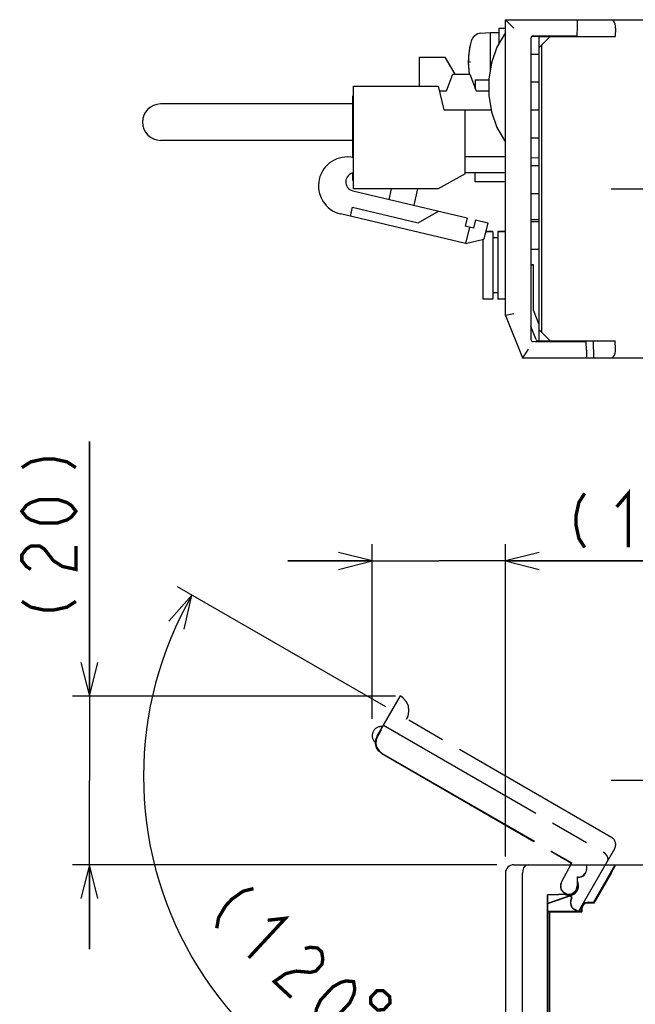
# Model space of a CAD drawing. Extents: x 77 to 816, y 33 to 540.
# Tile 19 of 20: x 582 to 655, y 423 to 540. Entities that reach past the tile are written whole.
import ezdxf

# ---------------------------------------------------------------- set-up
doc = ezdxf.new("R2010")
doc.units = 0
doc.header["$LTSCALE"] = 46.2
doc.linetypes.add('CENTER', pattern=[0.6, 0.375, -0.075, 0.075, -0.075])
doc.linetypes.add('PHANTOM', pattern=[0.8, 0.45, -0.05, 0.1, -0.05, 0.1, -0.05])
doc.layers.get('0').update_dxf_attribs({"linetype": 'CONTINUOUS'})
for name, color, linetype in [('ALL_AXIS', 7, 'CONTINUOUS'), ('ALL_CURVE', 7, 'CONTINUOUS'), ('ALL_DIM', 7, 'CONTINUOUS'), ('ALL_FEATURES', 7, 'CONTINUOUS')]:
    doc.layers.add(name, color=color, linetype=linetype)
doc.dimstyles.get("Standard").update_dxf_attribs({"dimtxt": 2.5, "dimasz": 2.5, "dimexe": 1.25, "dimexo": 0.625, "dimtad": 1, "dimcen": 2.5, "dimazin": 3, "dimtfac": 1, "dimtmove": 0, "dimatfit": 3})

# ---------------------------------------------------------------- blocks, each defined once
blk = doc.blocks.new('_OPEN')
at = {"color": 0, "linetype": 'BYBLOCK'}
for p, q in [((0, 0), (-1, 0.25)), ((-1, -0.25), (0, 0)), ((-1, 0), (0, 0))]:
    blk.add_line(p, q, dxfattribs=at)
blk = doc.blocks.new('*D0')
at = {"layer": 'ALL_DIM', "color": 2, "linetype": 'CONTINUOUS'}
for p, q in [((590.75, 459.95), (590.75, 490.09)), ((590.75, 490.09), (590.75, 449.97)), ((627, 459.95), (588.75, 459.95)), ((590.75, 430), (590.75, 449.97)), ((638.97, 440), (588.75, 440)), ((590.75, 440), (590.75, 430))]:
    blk.add_line(p, q, dxfattribs=at)
at = {"layer": 'ALL_DIM', "color": 2, "linetype": 'CONTINUOUS', "xscale": 4, "yscale": 4, "zscale": 4}
for p, rotation in [((590.75, 459.95), 270), ((590.75, 440), 90)]:
    blk.add_blockref('_OPEN', p, dxfattribs=dict(at, rotation=rotation))
blk = doc.blocks.new('*D1')
at = {"layer": 'ALL_DIM', "color": 2, "linetype": 'CONTINUOUS'}
for p, q in [((624.22, 457.29), (624.22, 477.95)), ((640, 441), (640, 477.95)), ((624.22, 475.95), (614.22, 475.95)), ((614.22, 475.95), (632.11, 475.95)), ((668.3, 475.95), (632.11, 475.95)), ((640, 475.95), (668.3, 475.95))]:
    blk.add_line(p, q, dxfattribs=at)
at = {"layer": 'ALL_DIM', "color": 2, "linetype": 'CONTINUOUS', "xscale": 4, "yscale": 4, "zscale": 4}
blk.add_blockref('_OPEN', (624.22, 475.95), dxfattribs=at)
at = {"layer": 'ALL_DIM', "color": 2, "linetype": 'CONTINUOUS', "xscale": 4, "yscale": 4, "zscale": 4, "rotation": 180}
blk.add_blockref('_OPEN', (640, 475.95), dxfattribs=at)
blk = doc.blocks.new('*D2')
at = {"layer": 'ALL_DIM', "color": 2, "linetype": 'CONTINUOUS'}
for p, q in [((625.82, 458.68), (601.16, 472.91)), ((640, 437), (640, 405.64))]:
    blk.add_line(p, q, dxfattribs=at)
for points in [[(601.95, 467.9), (602.89, 471.91), (600.17, 468.82)], [(635.96, 406.83), (640, 407.64), (636.05, 408.83)]]:
    blk.add_lwpolyline(points, dxfattribs=at)
for start, end in [(150, 210), (210, 270)]:
    blk.add_arc((640, 450.49), 42.85, start, end, dxfattribs=at)

msp = doc.modelspace()

# ---------------------------------------------------------------- linework, layer by layer
at = {"layer": 'ALL_AXIS', "color": 7, "linetype": 'CONTINUOUS'}
for p, q in [((637.081, 538.402), (638.2, 538.5)), ((638.2, 538.5), (638.2, 534.035)), ((638.2, 538.5), (639.2, 538.5)), ((639.2, 539), (639.2, 537.135)), ((639.2, 539), (640, 539)), ((646.535, 538.1), (646.538, 538)), ((648.465, 538.1), (648.462, 538)), ((629.82, 532.125), (629.82, 535.575)), ((629.82, 535.575), (632.82, 535.575)), ((622.02, 519.975), (622.02, 532.125)), ((622.02, 532.125), (632.02, 532.125)), ((632.02, 532.125), (632.72, 529.325)), ((635.22, 521.775), (632.02, 519.975)), ((632.02, 519.975), (622.02, 519.975)), ((637.3, 513.988), (637.3, 506.95)), ((637.66, 514.95), (638.5, 514.95)), ((639.1, 514.95), (640, 514.95)), ((646.538, 502), (646.535, 501.9)), ((648.462, 502), (648.465, 501.9))]:
    msp.add_line(p, q, dxfattribs=at)
at = {"layer": 'ALL_AXIS', "color": 7, "linetype": 'CENTER'}
for p, q in [((652.5, 520), (674.5, 520)), ((652.5, 450), (674.5, 450))]:
    msp.add_line(p, q, dxfattribs=at)
at = {"layer": 'ALL_AXIS', "color": 7, "linetype": 'CONTINUOUS'}
for centre, radius, start, end in [((637.194, 537.107), 1.3, 95, 164.11915), ((644.6, 535), 9, 164.11915, 189.22692), ((637.194, 532.893), 1.3, 231.0788, 232.59171), ((621.277, 520.342), 3.415, 77.43071, 256.63689), ((622.173, 520.811), 1.078, 98.84573, 256.63689)]:
    msp.add_arc(centre, radius, start, end, dxfattribs=at)
at = {"layer": 'ALL_CURVE', "color": 40, "linetype": 'CONTINUOUS'}
msp.add_line((635.6, 535), (635.848, 535), dxfattribs=at)
msp.add_arc((644.6, 535), 9, 166.5066, 189.1748, dxfattribs=at)
at = {"layer": 'ALL_DIM', "color": 2, "linetype": 'CONTINUOUS', "const_width": 0.4}
for points in [[(582.75, 486.998), (583.817, 487.686), (585.417, 488.03), (586.483, 488.03), (588.083, 487.686), (589.15, 486.998)], [(649.376, 483.947), (648.688, 482.88), (648.344, 481.28), (648.344, 480.214), (648.688, 478.614), (649.376, 477.547)], [(653.16, 482.347), (654.536, 483.947), (654.536, 477.547)], [(589.15, 481.838), (588.617, 481.15), (588.083, 480.806), (587.017, 480.462), (584.883, 480.462), (583.817, 480.806), (583.283, 481.15), (582.75, 481.838), (583.283, 482.526), (583.817, 482.87), (584.883, 483.214), (587.017, 483.214), (588.083, 482.87), (588.617, 482.526), (589.15, 481.838)], [(583.817, 474.958), (583.283, 475.302), (582.75, 475.99), (582.75, 476.678), (583.283, 477.366), (583.817, 477.71), (584.883, 477.71), (585.417, 477.366), (585.95, 476.678), (586.483, 475.99), (587.55, 475.302), (589.15, 474.958), (589.15, 477.71)], [(582.75, 471.174), (583.817, 470.486), (585.417, 470.142), (586.483, 470.142), (588.083, 470.486), (589.15, 471.174)], [(610.174, 437.184), (608.944, 436.871), (607.604, 435.933), (606.878, 435.151), (606.041, 433.745), (605.819, 432.495)], [(611.858, 433.437), (613.955, 433.673), (609.6, 428.983)], [(616.254, 430.082), (616.869, 430.238), (617.736, 430.161), (618.24, 429.693), (618.381, 428.834), (618.27, 428.209), (617.544, 427.427), (616.929, 427.271), (615.195, 427.425)], [(615.195, 427.425), (613.965, 427.112), (612.624, 426.174), (614.641, 424.301)], [(617.665, 421.492), (617.524, 422.351), (617.635, 422.976), (618.109, 423.991), (619.561, 425.554), (620.539, 426.102), (621.154, 426.258), (622.021, 426.181), (622.162, 425.322), (622.051, 424.697), (621.577, 423.681), (620.125, 422.118), (619.147, 421.571), (618.532, 421.414), (617.665, 421.492)], [(624.763, 425.09), (624.037, 424.308), (624.065, 423.554), (624.846, 422.828), (625.6, 422.856), (626.326, 423.638), (626.298, 424.391), (625.517, 425.117), (624.763, 425.09)]]:
    msp.add_lwpolyline(points, dxfattribs=at)
at = {"layer": 'ALL_FEATURES', "color": 7, "linetype": 'CONTINUOUS'}
for p, q in [((640, 505), (640, 540)), ((640, 540), (641, 539)), ((640, 540), (778.5, 540)), ((648.469, 540), (648.5, 539.1)), ((648.5, 539.1), (648.465, 538.1)), ((653.04, 539), (653, 538)), ((643, 537.793), (643, 502.207)), ((643.115, 538.019), (644, 538.035)), ((643.29, 538.093), (643.5, 538.1)), ((643.5, 538.1), (648.465, 538.1)), ((644, 501.9), (644, 538.1)), ((645.3, 538), (644, 536.7)), ((644, 538), (653, 538)), ((646.538, 538), (646.535, 538.1)), ((644.3, 503), (644.3, 537)), ((632.82, 535.575), (634.023, 533.565)), ((644, 535.9), (643, 535.9)), ((633.02, 531.565), (633.77, 533.565)), ((633.77, 533.565), (635.77, 533.565)), ((635.77, 533.565), (636.52, 531.565)), ((636.42, 532.9), (636.42, 531.832)), ((636.42, 532.9), (638.035, 532.9)), ((644, 532.6), (643, 532.6)), ((632.16, 531.565), (633.02, 531.565)), ((636.52, 531.565), (638.035, 531.565)), ((621.94, 523.635), (621.94, 530.975)), ((621.94, 530.975), (622.02, 530.975)), ((621.94, 530.025), (599.17, 530.025)), ((632.72, 529.325), (638.299, 529.325)), ((635.22, 521.775), (635.22, 529.325)), ((644, 529.3), (643, 529.3)), ((621.94, 525.725), (599.17, 525.725)), ((644, 526), (643, 526)), ((640, 523.775), (635.22, 523.775)), ((643, 523.698), (644, 523.663)), ((644, 522.7), (643, 522.7)), ((621.94, 520.975), (621.94, 521.83)), ((621.94, 520.975), (622.02, 520.975)), ((640, 521.865), (635.22, 521.865)), ((636.42, 520.8), (636.42, 521.865)), ((640, 520.8), (636.42, 520.8)), ((621.924, 519.762), (635.469, 516.544)), ((626.226, 518.74), (626.52, 519.975)), ((629.603, 519.975), (629.145, 518.047)), ((644, 519.4), (643, 519.4)), ((621.641, 516.746), (621.896, 517.816)), ((621.896, 517.816), (629.679, 515.967)), ((629.679, 515.967), (632.064, 517.353)), ((635.262, 513.51), (620.488, 517.02)), ((635.469, 516.544), (635.238, 515.571)), ((636.442, 516.313), (636.211, 515.34)), ((636.442, 516.313), (637.902, 515.967)), ((644, 516.337), (643, 516.302)), ((636.211, 515.34), (635.238, 515.571)), ((635.725, 515.456), (635.262, 513.51)), ((637.902, 515.967), (637.439, 514.021)), ((644, 516.1), (643, 516.1)), ((635.262, 513.51), (637.439, 514.021)), ((638.5, 514.95), (637.66, 514.95)), ((638.5, 514.95), (638.5, 506.95)), ((639.1, 514.2), (638.5, 514.2)), ((639.1, 514.95), (639.1, 506.95)), ((640, 514.95), (639.1, 514.95)), ((644, 512.8), (643, 512.8)), ((643, 511.005), (643.3, 511)), ((643.3, 511), (643, 510.99)), ((643.3, 505.636), (643.3, 511)), ((638.5, 506.95), (637.3, 506.95)), ((639.1, 507.7), (638.5, 507.7)), ((640, 506.95), (639.1, 506.95)), ((643.954, 504.001), (643.3, 505.636)), ((641, 505.193), (640, 505)), ((640, 505), (642, 500)), ((643.615, 502.156), (643, 503.693)), ((644, 504), (643.954, 504.001)), ((644, 503.3), (645.3, 502)), ((642.677, 501), (642, 500)), ((643.5, 501.9), (643.29, 501.907)), ((649.565, 501.9), (643.5, 501.9)), ((644, 501.965), (643.888, 501.967)), ((644, 502), (653, 502)), ((646.535, 501.9), (646.538, 502)), ((648.95, 502), (648.953, 501.9)), ((649.6, 500.9), (649.565, 501.9)), ((650.471, 500), (650.431, 502)), ((653.04, 501), (653, 502)), ((642, 500), (649.43, 500)), ((649.49, 500), (775.6, 500)), ((649.6, 500.9), (649.573, 500.134)), ((641, 440), (665.5, 440)), ((649.6, 439.995), (649.6, 439.5)), ((650.431, 435.55), (653, 440)), ((640, 439), (640, 409)), ((642, 409), (642, 439)), ((648.469, 438.531), (648.469, 437.5)), ((648.469, 438.531), (648.5, 438.5)), ((648.6, 438.531), (648.469, 438.531)), ((648.5, 438.5), (648.5, 437.5)), ((648.6, 438.5), (648.5, 438.5)), ((652.503, 439), (650.471, 435.48)), ((648.558, 437.27), (648.581, 437.562)), ((647.534, 436.532), (644.969, 436.442)), ((644.969, 410.532), (644.969, 436.442)), ((644.969, 436.442), (645, 436.412)), ((647.535, 436.501), (645, 436.412)), ((645, 435.476), (647.858, 436.444)), ((645, 410.501), (645, 436.412)), ((645, 435.439), (647.869, 436.411)), ((648.95, 434.5), (648.95, 434.8)), ((649.02, 434.8), (649.02, 434.43)), ((650.431, 435.55), (649.7, 435.55)), ((650.471, 435.48), (649.7, 435.48)), ((650.471, 435.48), (650.431, 435.55)), ((645, 434.5), (648.95, 434.5)), ((645, 434.465), (645.2, 434.465)), ((645.2, 410.449), (645.2, 434.465)), ((645.235, 434.43), (645.2, 434.465)), ((645.235, 410.45), (645.235, 434.43)), ((645.235, 434.43), (649.02, 434.43)), ((648.95, 434.5), (649.02, 434.43))]:
    msp.add_line(p, q, dxfattribs=at)
at = {"layer": 'ALL_FEATURES', "color": 8, "linetype": 'PHANTOM'}
for p, q in [((624.818, 455.213), (627.569, 459.979)), ((652.549, 443.245), (626.568, 458.245)), ((625.256, 455.903), (624.863, 455.225)), ((625.226, 455.92), (625.256, 455.903)), ((625.568, 456.513), (651.549, 441.513)), ((624.468, 454.608), (624.636, 454.511)), ((625.368, 453.165), (647.808, 440.209)), ((625.411, 453.176), (647.85, 440.221)), ((652.915, 441.879), (648.617, 434.434)), ((646.645, 437.955), (647.85, 440.221)), ((647.697, 440), (647.808, 440.209)), ((647.85, 440.221), (647.808, 440.209)), ((647.909, 436.145), (647.016, 436.661)), ((647.866, 436.134), (647.248, 436.491)), ((647.816, 436.047), (647.866, 436.134)), ((647.843, 436.032), (647.909, 436.145)), ((647.909, 436.145), (647.866, 436.134)), ((648.611, 434.434), (648.182, 434.681))]:
    msp.add_line(p, q, dxfattribs=at)
at = {"layer": 'ALL_FEATURES', "color": 7, "linetype": 'CONTINUOUS'}
for points in [[(653.04, 539), (653.033, 539.241), (652.99, 539.476), (652.912, 539.683), (652.801, 539.85), (652.663, 539.96), (652.503, 540)], [(640, 538.5), (638.972, 536.746), (638.332, 534.889), (638.035, 532.97), (638.035, 531.03), (638.332, 529.111), (638.972, 527.254), (640, 525.5)], [(652.503, 500), (652.663, 500.04), (652.801, 500.15), (652.912, 500.317), (652.99, 500.524), (653.033, 500.759), (653.04, 501)], [(649.573, 500.134), (649.556, 500.057), (649.51, 500.014), (649.43, 500)], [(642.677, 440), (642.487, 439.96), (642.306, 439.836), (642.15, 439.629), (642.041, 439.344), (642, 439)], [(649.573, 439.5), (649.556, 439.333), (649.51, 439.166), (649.43, 439)], [(649.6, 439.995), (649.589, 439.915), (649.58, 439.744), (649.573, 439.5)], [(649.597, 440), (649.598, 439.999), (649.599, 439.998), (649.6, 439.995)], [(652.503, 439), (652.663, 439.28), (652.801, 439.526), (652.912, 439.73), (652.99, 439.879), (653.033, 439.971), (653.04, 440)], [(647.5, 436.418), (647.79, 436.457), (648.059, 436.573), (648.287, 436.757), (648.458, 436.995), (648.558, 437.27)], [(648.581, 437.562), (648.525, 437.85), (648.5, 437.899)], [(647.067, 436.484), (647.186, 436.43), (647.5, 436.385)], [(647.122, 436.486), (647.125, 436.485), (647.309, 436.435), (647.5, 436.418)]]:
    msp.add_lwpolyline(points, dxfattribs=at)
at = {"layer": 'ALL_FEATURES', "color": 8, "linetype": 'PHANTOM'}
for points in [[(628.3, 457.245), (628.461, 457.604), (628.565, 458.171), (628.502, 458.756), (628.268, 459.296), (627.897, 459.738), (627.568, 459.977)], [(625.368, 453.165), (625.003, 453.46), (624.747, 453.854), (624.625, 454.307), (624.65, 454.776), (624.818, 455.213)], [(624.863, 455.225), (624.694, 454.787), (624.669, 454.319), (624.791, 453.865), (625.046, 453.472), (625.411, 453.176)], [(652.077, 440.427), (652.137, 440.611), (652.12, 440.83), (652.018, 441.069), (651.826, 441.305), (651.549, 441.513)], [(648.195, 434.705), (648.06, 434.803), (647.938, 434.927), (647.834, 435.079)], [(648.611, 434.434), (648.547, 434.483), (648.403, 434.576), (648.195, 434.705)], [(648.617, 434.434), (648.616, 434.434), (648.614, 434.433), (648.611, 434.434)]]:
    msp.add_lwpolyline(points, dxfattribs=at)
at = {"layer": 'ALL_FEATURES', "color": 7, "linetype": 'CONTINUOUS'}
for centre, radius, start, end in [((643.3, 537.793), 0.3, 92, 180), ((599.17, 527.875), 2.15, 90, 270), ((643.3, 502.207), 0.3, 180, 268), ((643.893, 502.267), 0.3, 201.80141, 269), ((641, 439), 1, 90, 180), ((648.6, 439.5), 1, 270, 360), ((648.6, 439.5), 0.969, 270, 328.92068), ((647.5, 437.5), 0.969, 272, 360), ((647.5, 437.5), 1, 272, 360), ((647.5, 437.5), 1.15, 288.71626, 28.69904), ((647.5, 437.5), 1.115, 270, 288.71626), ((649.7, 434.8), 0.75, 90, 180), ((649.7, 434.8), 0.68, 90, 180)]:
    msp.add_arc(centre, radius, start, end, dxfattribs=at)
at = {"layer": 'ALL_FEATURES', "color": 8, "linetype": 'PHANTOM'}
for centre, radius, start, end in [((625.284, 455.292), 1.064, 80.01596, 219.98404), ((652.049, 442.379), 1, 330, 60), ((647.5, 437.5), 1, 152, 240), ((647.5, 437.5), 0.969, 152, 240), ((648.682, 435.547), 1, 150, 240), ((648.682, 435.547), 0.969, 150, 208.92068)]:
    msp.add_arc(centre, radius, start, end, dxfattribs=at)

# ---------------------------------------------------------------- dimensions: what is measured, and where the dimension line sits
at = {"layer": 'ALL_DIM', "color": 2, "linetype": 'CONTINUOUS'}
for base, p1, p2, angle, picture, middle in [((590.75, 459.947), (638.967, 440), (627.004, 459.947), 90, '*D0', (589.15, 468.078)), ((624.219, 475.947), (640, 441), (624.219, 457.292), 180, '*D1', (646.28, 477.547))]:
    dim = msp.add_linear_dim(base=base, p1=p1, p2=p2, angle=angle, dimstyle='Standard', dxfattribs=at)
    dim.commit()
    dim.dimension.update_dxf_attribs({"geometry": picture, "text_midpoint": middle, "dimtype": 128})
dim = msp.add_angular_dim_2l(base=(602.893, 429.067), line1=((601.161, 472.914), (625.819, 458.678)), line2=((640, 437), (640, 405.643)), dimstyle='Standard', dxfattribs=at)
dim.commit()
dim.dimension.update_dxf_attribs({"geometry": '*D2', "text_midpoint": (603.55, 434.602), "dimtype": 130})

doc.saveas('drawing.dxf')
